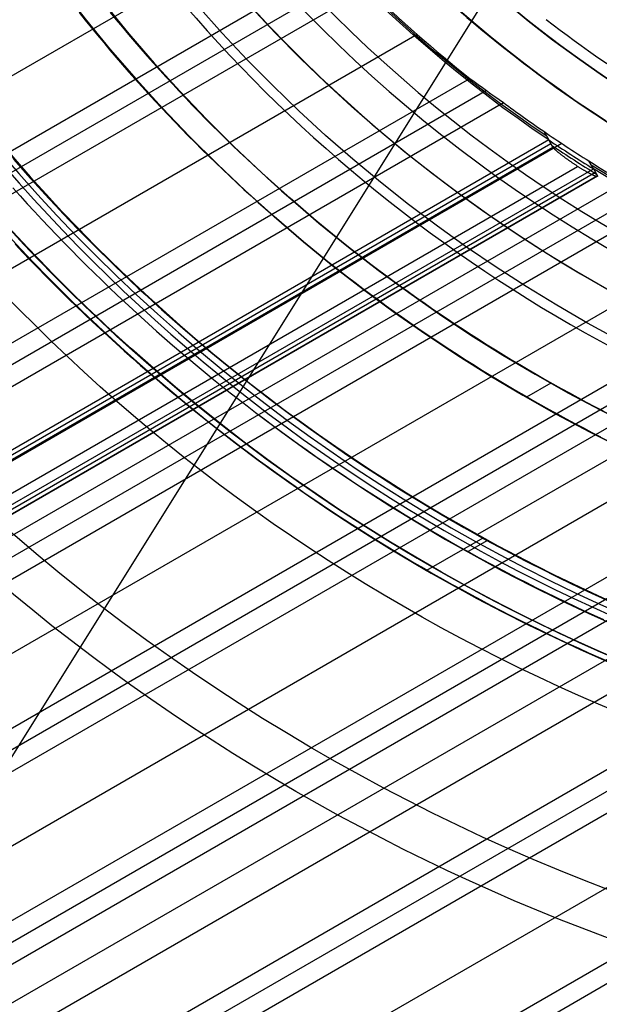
# Model space of a CAD drawing. Extents: x 16051 to 17254, y -2088 to -1046.
# Tile 6 of 62: x 16599 to 16622, y -1787 to -1746. Entities that reach past the tile are written whole.
import ezdxf

# ---------------------------------------------------------------- set-up
doc = ezdxf.new("R2010")
doc.units = 0
doc.layers.get('0').update_dxf_attribs({"linetype": 'CONTINUOUS'})
doc.layers.add('COLOR', color=7, linetype='CONTINUOUS')
doc.layers.add('LUZ', color=7, linetype='CONTINUOUS')

msp = doc.modelspace()

# ---------------------------------------------------------------- linework, layer by layer
for p, q in [((16609.94232419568, -1741.586650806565, 62.27136355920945), (16085.97054239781, -2044.10190007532, 62.27136355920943)), ((16087.30026130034, -2046.405040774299, 61.90103030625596), (16611.78409722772, -1743.594156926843, 61.90103030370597)), ((16612.36068656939, -1744.158027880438, 61.47808681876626), (16087.68857192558, -2047.077614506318, 61.47808681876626)), ((16088.07688254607, -2047.750188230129, 61.05514333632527), (16612.9496887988, -1744.71473226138, 61.05514333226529)), ((16614.99205759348, -1746.606424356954, 60.68481008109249), (16089.4066014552, -2050.05332894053, 60.68481008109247)), ((16090.73632035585, -2052.356469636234, 60.31447682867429), (16617.16434478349, -1748.423108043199, 60.31447682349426)), ((16617.84945078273, -1748.924326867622, 59.89153334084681), (16091.12463098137, -2053.029043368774, 59.89153334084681)), ((16091.51294160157, -2053.70161709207, 59.46858985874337), (16618.5487541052, -1749.417348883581, 59.46858985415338)), ((16620.41456166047, -1750.958360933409, 60.99771382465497), (16092.64668146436, -2055.665312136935, 60.99770913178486)), ((16620.20818916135, -1750.600959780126, 59.21031071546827), (16620.41456166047, -1750.958360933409, 60.99771382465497)), ((16620.58329377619, -1751.250593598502, 62.4592642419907), (16620.41456166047, -1750.958360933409, 60.99771382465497)), ((16620.95063898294, -1751.101474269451, 59.09825660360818), (16092.84266051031, -2056.004757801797, 59.09825660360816)), ((16095.15506860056, -2054.411906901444, 61.72848445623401), (16620.49893254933, -1751.104485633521, 61.72848445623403)), ((16097.66347104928, -2053.158494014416, 62.45926424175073), (16620.58329377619, -1751.250593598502, 62.4592642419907)), ((16093.62105152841, -2057.352970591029, 60.54780700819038), (16622.25517721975, -1752.145912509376, 60.54780768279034)), ((16101.49518236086, -2052.331111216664, 63.2086832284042), (16621.60526060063, -1752.045417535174, 63.2086832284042)), ((16622.25517721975, -1752.145912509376, 60.54780768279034), (16622.06881034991, -1751.823121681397, 58.93337463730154)), ((16622.25517721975, -1752.145912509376, 60.54780768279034), (16622.42389390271, -1752.438133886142, 62.00936209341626)), ((16622.33953624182, -1752.292024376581, 61.27858423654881), (16096.12944517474, -2056.099562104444, 61.27858423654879)), ((16622.42389390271, -1752.438133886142, 62.00936209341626), (16098.63784097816, -2054.84615253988, 62.00936209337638)), ((16098.6378409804, -2054.846152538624, 62.00936209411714), (16622.42389390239, -1752.438133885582, 62.00936209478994)), ((16094.17237941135, -2058.307898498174, 58.72792335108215), (16623.50649459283, -1752.696704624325, 58.72792334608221)), ((16624.31981191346, -1753.123900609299, 58.30497986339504), (16094.56069003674, -2058.980472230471, 58.30497986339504)), ((16094.94900065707, -2059.653045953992, 57.88203638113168), (16625.15064901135, -1753.540981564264, 57.88203637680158)), ((16627.99026126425, -1754.972384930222, 57.51170312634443), (16096.27871956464, -2061.956186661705, 57.51170312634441)), ((16637.92404247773, -1755.42033417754, 88.12500292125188), (16617.48349867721, -1767.221687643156, 88.12500292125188)), ((16097.60843846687, -2064.259327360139, 57.14136987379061), (16631.02975729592, -1756.288385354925, 57.14136987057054)), ((16632.00894562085, -1756.619815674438, 56.71842638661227), (16097.99674909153, -2064.931901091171, 56.71842638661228)), ((16098.38505971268, -2065.604474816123, 56.2954829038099), (16633.01231044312, -1756.937287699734, 56.2954829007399)), ((16636.44478827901, -1758.026399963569, 55.92514964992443), (16099.71477861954, -2067.907615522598, 55.92514964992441)), ((16101.04449752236, -2070.210756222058, 55.55481639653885), (16640.17761000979, -1758.942108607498, 55.5548163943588)), ((16641.40525781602, -1759.130090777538, 55.13187291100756), (16101.43280814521, -2070.883329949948, 55.13187291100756)), ((16101.82111876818, -2071.555903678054, 54.70892942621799), (16642.67353384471, -1759.294616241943, 54.70892942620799)), ((16102.51218156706, -2072.752859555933, 56.44244880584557), (16644.40584141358, -1759.890409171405, 56.44244880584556)), ((16620.50618353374, -1760.980720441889, 259.6250029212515), (16619.50356566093, -1761.55958214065, 259.6250029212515)), ((16105.25717782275, -2077.50733253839, 53.12237594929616), (16650.84414651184, -1762.512549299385, 53.12237594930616)), ((16652.17386541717, -1764.815690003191, 52.75204269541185), (16106.58689672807, -2079.810473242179, 52.75204269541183)), ((16107.91661563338, -2082.113613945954, 52.38170944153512), (16653.50358432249, -1767.118830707, 52.38170944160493)), ((16617.69490295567, -1767.362598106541, 89.37470231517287), (16615.38233776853, -1768.697758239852, 89.37470231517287)), ((16617.88350410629, -1767.466431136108, 46.50000292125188), (16617.0927481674, -1767.922974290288, 46.50000292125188)), ((16653.89189494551, -1767.791404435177, 51.95876595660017), (16108.30492625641, -2082.786187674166, 51.95876595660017)), ((16631.9509692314, -1768.556146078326, 54.33859617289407), (16103.15083767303, -2073.859044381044, 54.33859617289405)), ((16104.48055657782, -2076.162185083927, 53.96826291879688), (16633.1231674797, -1770.950231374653, 53.96826291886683)), ((16634.11698457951, -1771.273215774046, 53.54531943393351), (16104.86886720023, -2076.834758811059, 53.54531943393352))]:
    msp.add_line(p, q)
at = {"extrusion": (0.1124755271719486, -0.1948133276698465, 0.9743700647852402)}
msp.add_lwpolyline([(13532.64591988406, -9598.903855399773), (13532.13537028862, -9598.594887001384), (13531.62682447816, -9598.281222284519), (13531.12034287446, -9597.962880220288), (13530.61598570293, -9597.639880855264), (13530.11381297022, -9597.312245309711), (13529.61388444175, -9596.979995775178), (13529.11625961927, -9596.643155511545), (13528.62099771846, -9596.301748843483), (13528.12815764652, -9595.955801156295), (13527.63779797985, -9595.60533889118), (13527.14997694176, -9595.250389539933), (13526.66475238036, -9594.890981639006), (13526.1821817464, -9594.527144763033), (13525.70232207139, -9594.158909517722), (13525.22522994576, -9593.786307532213), (13524.7509614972, -9593.409371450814), (13524.27957236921, -9593.028134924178), (13523.81111769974, -9592.642632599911), (13523.34565210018, -9592.252900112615), (13522.88322963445, -9591.858974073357), (13522.4239037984, -9591.460892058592), (13521.9677274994, -9591.058692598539), (13521.51475303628, -9590.652415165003), (13521.06503207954, -9590.242100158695), (13520.6186156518, -9589.827788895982), (13520.17555410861, -9589.409523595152), (13519.73589711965, -9588.987347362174), (13519.29969365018, -9588.561304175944), (13518.86699194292, -9588.131438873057), (13518.43783950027, -9587.697797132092), (13518.01228306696, -9587.26042545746), (13517.59036861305, -9586.819371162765), (13517.17214131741, -9586.374682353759), (13516.75764555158, -9585.926407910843), (13516.3469248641, -9585.474597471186), (13515.94002196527, -9585.019301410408), (13515.53697871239, -9584.560570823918), (13515.13783609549, -9584.098457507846), (13514.74263422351, -9583.633013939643), (13514.351412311, -9583.164293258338), (13513.96420866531, -9582.69234924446), (13513.58106067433, -9582.217236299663), (13513.20200479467, -9581.739009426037), (13512.82707654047, -9581.257724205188), (13512.45631047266, -9580.773436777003), (13512.08974018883, -9580.286203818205), (13511.72739831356, -9579.796082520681), (13511.36931648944, -9579.303130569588), (13511.0155253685, -9578.807406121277), (13510.66605460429, -9578.308967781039), (13510.3209328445, -9577.807874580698), (13509.98018772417, -9577.304185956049), (13509.64384585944, -9576.797961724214), (13509.31193284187, -9576.289262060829), (13508.98447323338, -9575.778147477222), (13508.66149056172, -9575.264678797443), (13508.34300731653, -9574.748917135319), (13508.02904494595, -9574.230923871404), (13507.71962385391, -9573.71076062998), (13507.41476339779, -9573.188489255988), (13507.11448188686, -9572.664171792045), (13506.81879658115, -9572.13787045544), (13506.52772369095, -9571.60964761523), (13506.24127837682, -9571.079565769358), (13505.95947475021, -9570.547687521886), (13505.68232587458, -9570.014075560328), (13505.40984376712, -9569.47879263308), (13505.14203940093, -9568.941901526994), (13504.87892270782, -9568.40346504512), (13504.62050258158, -9567.863545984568), (13504.36678688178, -9567.32220711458), (13504.11778243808, -9566.77951115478), (13503.87349505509, -9566.235520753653), (13503.63392951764, -9565.690298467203), (13503.3990895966, -9565.143906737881), (13503.16897805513, -9564.596407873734), (13502.94359665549, -9564.047864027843), (13502.72294616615, -9563.498337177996), (13502.50702636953, -9562.94788910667), (13502.29583607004, -9562.396581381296), (13502.08937310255, -9561.844475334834), (13501.88763434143, -9561.291632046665), (13501.69061570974, -9560.738112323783), (13501.49831218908, -9560.183976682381), (13501.3107178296, -9559.629285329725), (13501.12782576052, -9559.074098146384), (13500.94962820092, -9558.518474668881), (13500.77611647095, -9557.96247407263), (13500.6072810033, -9557.406155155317), (13500.44311135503, -9556.84957632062), (13500.28359621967, -9556.292795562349), (13500.12872343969, -9555.735870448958), (13499.97848001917, -9555.178858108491), (13499.83285213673, -9554.621815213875), (13499.69182515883, -9554.064797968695), (13499.55538365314, -9553.50786209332), (13499.42351140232, -9552.95106281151), (13499.29619141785, -9552.394454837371), (13499.17340595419, -9551.838092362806), (13499.05513652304, -9551.282029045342), (13498.94136390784, -9550.726317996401), (13498.83206817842, -9550.171011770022), (13498.72722870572, -9549.616162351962), (13498.6268241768, -9549.06182114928), (13498.53083260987, -9548.508038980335), (13498.43923136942, -9547.954866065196), (13498.35199718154, -9547.402352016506), (13498.26910614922, -9546.850545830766), (13498.19053376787, -9546.299495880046), (13498.11625494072, -9545.749249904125), (13498.04624399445, -9545.199855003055), (13497.98047469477, -9544.651357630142), (13497.91892026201, -9544.103803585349), (13497.86155338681, -9543.557238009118), (13497.80834624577, -9543.011705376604), (13497.75927051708, -9542.467249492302), (13497.71429739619, -9541.923913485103), (13497.67339761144, -9541.381739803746), (13497.6365414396, -9540.840770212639), (13497.60369872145, -9540.301045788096), (13497.57483887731, -9539.762606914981), (13497.54993092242, -9539.225493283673), (13497.5289434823, -9538.689743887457), (13497.51184480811, -9538.155397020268), (13497.49860279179, -9537.622490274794), (13497.48918498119, -9537.09106054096), (13497.48355859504, -9536.56114400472), (13497.48169053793, -9536.032776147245)], dxfattribs=at)
at = {"extrusion": (0.1124755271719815, -0.194813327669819, 0.974370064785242)}
msp.add_lwpolyline([(13497.48169053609, -9537.311666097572), (13497.48344220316, -9537.823309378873), (13497.48871738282, -9538.336406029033), (13497.49754614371, -9538.850923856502), (13497.50995827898, -9539.366830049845), (13497.52598329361, -9539.88409117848), (13497.54565039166, -9540.402673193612), (13497.56898846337, -9540.922541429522), (13497.59602607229, -9541.443660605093), (13497.62679144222, -9541.965994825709), (13497.66131244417, -9542.489507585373), (13497.69961658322, -9543.01416176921), (13497.74173098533, -9543.539919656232), (13497.78768238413, -9544.066742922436), (13497.83749710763, -9544.594592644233), (13497.89120106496, -9545.123429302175), (13497.948819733, -9545.653212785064), (13498.01037814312, -9546.183902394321), (13498.07590086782, -9546.715456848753), (13498.14541200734, -9547.247834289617), (13498.21893517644, -9547.780992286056), (13498.29649349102, -9548.314887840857), (13498.37810955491, -9548.849477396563), (13498.46380544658, -9549.384716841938), (13498.55360270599, -9549.92056151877), (13498.64752232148, -9550.456966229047), (13498.74558471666, -9550.993885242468), (13498.84780973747, -9551.531272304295), (13498.95421663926, -9552.069080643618), (13499.06482407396, -9552.607262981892), (13499.17965007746, -9553.145771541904), (13499.29871205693, -9553.684558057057), (13499.42202677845, -9554.22357378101), (13499.54961035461, -9554.762769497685), (13499.68147823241, -9555.302095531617), (13499.81764518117, -9555.841501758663), (13499.95812528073, -9556.380937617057), (13500.10293190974, -9556.920352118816), (13500.25207773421, -9557.459693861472), (13500.40557469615, -9557.998911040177), (13500.56343400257, -9558.537951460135), (13500.72566611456, -9559.07676254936), (13500.89228073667, -9559.615291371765), (13501.06328680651, -9560.1534846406), (13501.23869248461, -9560.691288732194), (13501.41850514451, -9561.228649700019), (13501.60273136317, -9561.765513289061), (13501.79137691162, -9562.30182495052), (13501.98444674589, -9562.837529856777), (13502.18194499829, -9563.372572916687), (13502.38387496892, -9563.906898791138), (13502.59023911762, -9564.440451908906), (13502.80103905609, -9564.973176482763), (13503.01627554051, -9565.505016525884), (13503.23594846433, -9566.035915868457), (13503.46005685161, -9566.565818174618), (13503.68859885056, -9567.094666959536), (13503.92157172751, -9567.622405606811), (13504.15897186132, -9568.14897738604), (13504.40079473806, -9568.674325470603), (13504.64703494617, -9569.198392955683), (13504.89768617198, -9569.721122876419), (13505.15274119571, -9570.2424582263), (13505.41219188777, -9570.762341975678), (13505.67602920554, -9571.280717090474), (13505.94424319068, -9571.797526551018), (13506.21682296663, -9572.312713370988), (13506.49375673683, -9572.826220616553), (13506.77503178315, -9573.337991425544), (13507.06063446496, -9573.847969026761), (13507.35055021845, -9574.356096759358), (13507.64476355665, -9574.86231809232), (13507.94325806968, -9575.36657664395), (13508.2460164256, -9575.86881620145), (13508.55302037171, -9576.368980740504), (13508.86425073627, -9576.867014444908), (13509.17968743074, -9577.362861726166), (13509.49930945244, -9577.856467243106), (13509.8230948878, -9578.34777592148), (13510.1510209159, -9578.83673297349), (13510.48306381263, -9579.323283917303), (13510.81919895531, -9579.80737459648), (13511.15940082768, -9580.288951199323), (13511.50364302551, -9580.767960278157), (13511.85189826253, -9581.24434876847), (13512.20413837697, -9581.71806400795), (13512.56033433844, -9582.189053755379), (13512.92045625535, -9582.657266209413), (13513.2844733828, -9583.122650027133), (13513.65235413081, -9583.585154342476), (13514.02406607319, -9584.044728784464), (13514.39957595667, -9584.501323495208), (13514.77884971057, -9584.954889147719), (13515.1618524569, -9585.405376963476), (13515.54854852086, -9585.852738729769), (13515.93890144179, -9586.296926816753), (13516.33287398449, -9586.737894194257), (13516.73042815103, -9587.175594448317), (13517.13152519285, -9587.609981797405), (13517.53612562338, -9588.041011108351), (13517.9441892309, -9588.468637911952), (13518.35567509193, -9588.892818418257), (13518.77054158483, -9589.313509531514), (13519.18874640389, -9589.730668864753), (13519.61024657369, -9590.14425475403), (13520.0349984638, -9590.554226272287), (13520.46295780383, -9590.960543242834), (13520.8940796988, -9591.363166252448), (13521.32831864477, -9591.762056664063), (13521.76562854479, -9592.157176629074), (13522.20596272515, -9592.548489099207), (13522.64927395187, -9592.935957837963), (13523.09551444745, -9593.319547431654), (13523.54463590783, -9593.699223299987), (13523.99658951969, -9594.074951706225), (13524.45132597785, -9594.446699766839), (13524.9087955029, -9594.814435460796), (13525.3689478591, -9595.178127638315), (13525.83173237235, -9595.537746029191), (13526.29709794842, -9595.893261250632), (13526.76499309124, -9596.244644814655), (13527.23536592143, -9596.591869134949), (13527.70816419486, -9596.93490753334), (13528.1833353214, -9597.273734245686), (13528.66082638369, -9597.608324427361), (13529.14058415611, -9597.938654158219), (13529.62255512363, -9598.264700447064), (13530.10668550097, -9598.586441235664), (13530.59292125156, -9598.90385540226)], dxfattribs=at)
at = {"extrusion": (0.1124755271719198, -0.1948133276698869, 0.9743700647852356)}
msp.add_lwpolyline([(13495.1816905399, -9536.032776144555), (13495.18343801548, -9536.552024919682), (13495.18870023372, -9537.072724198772), (13495.19750669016, -9537.59484242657), (13495.20988661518, -9538.118347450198), (13495.22586896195, -9538.643206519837), (13495.24548239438, -9539.169386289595), (13495.26875527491, -9539.696852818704), (13495.29571565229, -9540.225571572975), (13495.32639124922, -9540.755507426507), (13495.36080945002, -9541.286624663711), (13495.39899728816, -9541.818886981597), (13495.44098143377, -9542.352257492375), (13495.48678818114, -9542.886698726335), (13495.53644343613, -9543.42217263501), (13495.58997270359, -9543.958640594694), (13495.64740107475, -9544.496063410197), (13495.70875321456, -9545.03440131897), (13495.77405334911, -9545.573613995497), (13495.84332525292, -9546.113660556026), (13495.91659223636, -9546.654499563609), (13495.99387713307, -9547.196089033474), (13496.0752022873, -9547.738386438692), (13496.16058954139, -9548.281348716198), (13496.25006022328, -9548.82493227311), (13496.34363513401, -9549.369092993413), (13496.44133453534, -9549.913786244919), (13496.54317813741, -9550.458966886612), (13496.64918508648, -9551.004589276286), (13496.75937395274, -9551.550607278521), (13496.87376271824, -9552.096974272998), (13496.99236876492, -9552.643643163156), (13497.11520886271, -9553.190566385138), (13497.24229915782, -9553.737695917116), (13497.37365516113, -9554.284983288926), (13497.50929173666, -9554.832379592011), (13497.64922309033, -9555.379835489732), (13497.79346275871, -9555.927301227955), (13497.94202359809, -9556.474726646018), (13498.09491777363, -9557.022061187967), (13498.25215674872, -9557.569253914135), (13498.4137512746, -9558.116253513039), (13498.57971138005, -9558.66300831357), (13498.75004636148, -9559.20946629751), (13498.92476477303, -9559.75557511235), (13499.10387441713, -9560.301282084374), (13499.28738233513, -9560.846534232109), (13499.47529479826, -9561.391278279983), (13499.66761729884, -9561.935460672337), (13499.86435454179, -9562.47902758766), (13500.06551043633, -9563.021924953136), (13500.27108808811, -9563.56409845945), (13500.48108979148, -9564.10549357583), (13500.6955170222, -9564.646055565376), (13500.9143704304, -9565.18572950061), (13501.13764983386, -9565.724460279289), (13501.36535421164, -9566.262192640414), (13501.59748169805, -9566.7988711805), (13501.83402957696, -9567.334440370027), (13502.07499427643, -9567.868844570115), (13502.32037136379, -9568.402028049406), (13502.57015554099, -9568.933935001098), (13502.82434064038, -9569.464509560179), (13503.08291962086, -9569.993695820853), (13503.34588456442, -9570.521437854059), (13503.61322667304, -9571.047679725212), (13503.88493626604, -9571.572365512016), (13504.16100277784, -9572.095439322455), (13504.44141475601, -9572.61684531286), (13504.72615985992, -9573.136527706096), (13505.01522485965, -9573.654430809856), (13505.3085956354, -9574.170499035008), (13505.60625717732, -9574.684676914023), (13505.90819358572, -9575.196909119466), (13506.2143880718, -9575.707140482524), (13506.5248229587, -9576.21531601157), (13506.83947968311, -9576.721380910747), (13507.15833879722, -9577.22528059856), (13507.48137997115, -9577.726960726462), (13507.80858199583, -9578.226367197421), (13508.13992278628, -9578.723446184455), (13508.47537938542, -9579.218144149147), (13508.81492796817, -9579.71040786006), (13509.15854384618, -9580.20018441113), (13509.50620147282, -9580.687421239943), (13509.85787444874, -9581.172066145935), (13510.21353552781, -9581.65406730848), (13510.5731566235, -9582.133373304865), (13510.93670881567, -9582.609933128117), (13511.30416235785, -9583.083696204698), (13511.6754866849, -9583.554612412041), (13512.05065042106, -9584.022632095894), (13512.42962138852, -9584.48770608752), (13512.81236661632, -9584.949785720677), (13513.19885234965, -9585.408822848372), (13513.58904405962, -9585.86476985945), (13513.98290645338, -9586.317579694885), (13514.38040348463, -9586.767205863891), (13514.78149836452, -9587.213602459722), (13515.18615357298, -9587.656724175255), (13515.5943308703, -9588.09652631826), (13516.0059913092, -9588.5329648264), (13516.42109524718, -9588.965996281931), (13516.83960235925, -9589.3955779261), (13517.26147165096, -9589.821667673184), (13517.68666147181, -9590.244224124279), (13518.11512952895, -9590.66320658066), (13518.54683290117, -9591.07857505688), (13518.98172805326, -9591.490290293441), (13519.41977085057, -9591.898313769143), (13519.86091657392, -9592.302607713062), (13520.30511993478, -9592.70313511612), (13520.75233509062, -9593.099859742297), (13521.20251566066, -9593.492746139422), (13521.65561474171, -9593.881759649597), (13522.1115849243, -9594.26686641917), (13522.57037830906, -9594.648033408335), (13523.03194652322, -9595.025228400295), (13523.49624073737, -9595.39842000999), (13523.96321168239, -9595.767577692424), (13524.43280966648, -9596.13267175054), (13524.90498459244, -9596.493673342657), (13525.37968597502, -9596.85055448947), (13525.85686295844, -9597.203288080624), (13526.33646433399, -9597.551847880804), (13526.81843855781, -9597.896208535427), (13527.30273376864, -9598.236345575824), (13527.78929780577, -9598.57223542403), (13528.27807822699, -9598.903855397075)], dxfattribs=at)
at = {"extrusion": (0.1124755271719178, -0.194813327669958, 0.9743700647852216)}
msp.add_lwpolyline([(13526.43811428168, -9598.90385539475), (13525.97218354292, -9598.56653184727), (13525.50852413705, -9598.225272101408), (13525.0471829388, -9597.880099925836), (13524.58820651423, -9597.531039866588), (13524.13164110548, -9597.178117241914), (13523.67753261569, -9596.821358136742), (13523.22592659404, -9596.460789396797), (13522.77686822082, -9596.096438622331), (13522.33040229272, -9595.72833416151), (13521.8865732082, -9595.356505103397), (13521.44542495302, -9594.980981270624), (13521.00700108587, -9594.601793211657), (13520.57134472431, -9594.218972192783), (13520.13849853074, -9593.83255018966), (13519.70850469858, -9593.44255987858), (13519.2814049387, -9593.049034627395), (13518.85724046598, -9592.652008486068), (13518.43605198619, -9592.25151617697), (13518.01787968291, -9591.847593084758), (13517.60276320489, -9591.440275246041), (13517.19074165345, -9591.029599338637), (13516.78185357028, -9590.61560267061), (13516.3761369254, -9590.198323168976), (13515.97362910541, -9589.777799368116), (13515.574366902, -9589.3540703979), (13515.17838650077, -9588.92717597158), (13514.78572347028, -9588.49715637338), (13514.39641275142, -9588.06405244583), (13514.01048864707, -9587.627905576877), (13513.62798481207, -9587.18875768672), (13513.2489342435, -9586.746651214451), (13512.87336927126, -9586.301629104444), (13512.50132154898, -9585.853734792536), (13512.13282204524, -9585.40301219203), (13511.76790103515, -9584.949505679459), (13511.40658809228, -9584.4932600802), (13511.04891208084, -9584.0343206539), (13510.6949011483, -9583.57273307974), (13510.34458271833, -9583.10854344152), (13509.99798348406, -9582.641798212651), (13509.65512940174, -9582.172544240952), (13509.31604568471, -9581.700828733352), (13508.98075679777, -9581.22669924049), (13508.64928645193, -9580.750203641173), (13508.32165759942, -9580.271390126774), (13507.9978924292, -9579.790307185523), (13507.67801236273, -9579.30700358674), (13507.36203805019, -9578.82152836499), (13507.049989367, -9578.33393080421), (13506.74188541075, -9577.844260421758), (13506.43774449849, -9577.352566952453), (13506.13758416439, -9576.858900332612), (13505.84142115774, -9576.363310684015), (13505.54927144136, -9575.865848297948), (13505.26115019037, -9575.36656361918), (13504.97707179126, -9574.865507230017), (13504.69704984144, -9574.36272983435), (13504.42109714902, -9573.85828224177), (13504.14922573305, -9573.352215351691), (13503.88144682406, -9572.844580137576), (13503.61777086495, -9572.33542763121), (13503.35820751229, -9571.824808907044), (13503.10276563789, -9571.312775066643), (13502.85145333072, -9570.799377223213), (13502.60427789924, -9570.28466648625), (13502.36124587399, -9569.76869394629), (13502.12236301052, -9569.251510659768), (13501.88763429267, -9568.733167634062), (13501.65706393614, -9568.213715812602), (13501.43065539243, -9567.693206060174), (13501.20841135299, -9567.171689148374), (13500.99033375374, -9566.649215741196), (13500.77642377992, -9566.125836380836), (13500.56668187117, -9565.601601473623), (13500.36110772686, -9565.076561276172), (13500.15970031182, -9564.550765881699), (13499.96245786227, -9564.024265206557), (13499.76937789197, -9563.497108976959), (13499.58045719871, -9562.969346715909), (13499.39569187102, -9562.441027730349), (13499.21507729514, -9561.912201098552), (13499.03860816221, -9561.3829156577), (13498.86627847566, -9560.853219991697), (13498.69808155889, -9560.32316241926), (13498.53401006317, -9559.792790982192), (13498.37405597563, -9559.262153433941), (13498.21821062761, -9558.731297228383), (13498.06646470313, -9558.20026950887), (13497.91880824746, -9557.66911709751), (13497.77523067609, -9557.137886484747), (13497.63572078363, -9556.606623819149), (13497.50026675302, -9556.07537489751), (13497.36885616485, -9555.54418515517), (13497.24147600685, -9555.01309965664), (13497.1181126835, -9554.482163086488), (13496.99875202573, -9553.95141974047), (13496.88337930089, -9553.420913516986), (13496.77197922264, -9552.89068790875), (13496.6645359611, -9552.360785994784), (13496.56103315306, -9551.831250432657), (13496.46145391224, -9551.30212345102), (13496.3657808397, -9550.773446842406), (13496.2739960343, -9550.245261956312), (13496.18608110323, -9549.717609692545), (13496.10201717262, -9549.190530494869), (13496.02178489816, -9548.664064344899), (13495.94536447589, -9548.1382507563), (13495.87273565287, -9547.613128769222), (13495.80387773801, -9547.08873694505), (13495.73876961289, -9546.565113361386), (13495.6773897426, -9546.042295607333), (13495.6197161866, -9545.520320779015), (13495.56572660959, -9544.9992254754), (13495.51539829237, -9544.479045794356), (13495.46870814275, -9543.959817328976), (13495.42563270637, -9543.441575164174), (13495.38614817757, -9542.92435387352), (13495.35023041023, -9542.40818751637), (13495.31785492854, -9541.893109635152), (13495.28899693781, -9541.37915325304), (13495.26363133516, -9540.866350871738), (13495.24173272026, -9540.354734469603), (13495.2232754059, -9539.844335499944), (13495.20823342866, -9539.3351848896), (13495.19658055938, -9538.82731303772), (13495.18829031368, -9538.320749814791), (13495.18333596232, -9537.81552456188), (13495.18169054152, -9537.311666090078)], dxfattribs=at)
for points in [[(16601.0638404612, -1745.710759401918), (16601.31284607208, -1746.022323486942), (16601.56382147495, -1746.332270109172), (16601.81675387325, -1746.64059159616), (16602.07163047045, -1746.947280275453), (16602.32843847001, -1747.252328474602), (16602.58716507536, -1747.555728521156), (16602.84779748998, -1747.857472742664), (16603.1103229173, -1748.157553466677), (16603.3747285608, -1748.455963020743), (16603.64100162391, -1748.752693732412), (16603.90912931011, -1749.047737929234), (16604.17909882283, -1749.341087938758), (16604.45089736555, -1749.632736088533), (16604.7245121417, -1749.922674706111), (16604.99993035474, -1750.210896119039), (16605.27713920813, -1750.497392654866), (16605.55612590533, -1750.782156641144), (16605.83687764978, -1751.065180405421), (16606.11938164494, -1751.346456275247), (16606.40362509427, -1751.625976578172), (16606.68959520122, -1751.903733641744), (16606.97727916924, -1752.179719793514), (16607.26666420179, -1752.453927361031), (16607.55773750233, -1752.726348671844), (16607.8504862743, -1752.996976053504), (16608.14489772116, -1753.265801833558), (16608.44095904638, -1753.532818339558), (16608.73865745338, -1753.798017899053), (16609.03798014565, -1754.061392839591), (16609.33891432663, -1754.322935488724), (16609.64144719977, -1754.582638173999), (16609.94556596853, -1754.840493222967), (16610.25125783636, -1755.096492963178), (16610.55851000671, -1755.35062972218), (16610.86730968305, -1755.602895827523), (16611.17764406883, -1755.853283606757), (16611.48950036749, -1756.101785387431), (16611.80286578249, -1756.348393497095), (16612.1177275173, -1756.593100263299), (16612.43407277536, -1756.835898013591), (16612.75188876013, -1757.076779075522), (16613.07116267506, -1757.315735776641), (16613.3918817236, -1757.552760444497), (16613.71403310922, -1757.78784540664), (16614.03760403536, -1758.02098299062), (16614.36258170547, -1758.252165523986), (16614.68895332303, -1758.481385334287), (16615.01670609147, -1758.708634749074), (16615.34582721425, -1758.933906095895), (16615.67630389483, -1759.1571917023), (16616.00812333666, -1759.378483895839), (16616.3412727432, -1759.597775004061), (16616.6757393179, -1759.815057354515), (16617.0115102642, -1760.030323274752), (16617.34857278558, -1760.243565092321), (16617.68691408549, -1760.454775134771), (16618.02652136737, -1760.663945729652), (16618.36738183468, -1760.871069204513), (16618.70948269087, -1761.076137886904), (16619.05281113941, -1761.279144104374), (16619.39735438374, -1761.480080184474), (16619.74309962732, -1761.678938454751), (16620.0900340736, -1761.875711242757), (16620.43814492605, -1762.07039087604), (16620.7874193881, -1762.262969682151), (16621.13784466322, -1762.453439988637), (16621.48940795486, -1762.64179412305), (16621.84209646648, -1762.828024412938), (16622.19589740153, -1763.012123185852), (16622.55079796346, -1763.19408276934)], [(16602.33981753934, -1745.700511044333), (16602.58885866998, -1746.004089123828), (16602.83981408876, -1746.306059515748), (16603.09267119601, -1746.606414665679), (16603.34741739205, -1746.905147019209), (16603.60404007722, -1747.202249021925), (16603.86252665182, -1747.497713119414), (16604.12286451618, -1747.791531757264), (16604.38504107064, -1748.083697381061), (16604.64904371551, -1748.374202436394), (16604.91485985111, -1748.663039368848), (16605.18247687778, -1748.950200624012), (16605.45188219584, -1749.235678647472), (16605.7230632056, -1749.519465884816), (16605.9960073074, -1749.801554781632), (16606.27070190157, -1750.081937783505), (16606.54713438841, -1750.360607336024), (16606.82529216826, -1750.637555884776), (16607.10516264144, -1750.912775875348), (16607.38673320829, -1751.186259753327), (16607.66999126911, -1751.457999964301), (16607.95492422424, -1751.727988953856), (16608.241519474, -1751.99621916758), (16608.52976441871, -1752.262683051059), (16608.8196464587, -1752.527373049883), (16609.11115299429, -1752.790281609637), (16609.40427142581, -1753.051401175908), (16609.69898915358, -1753.310724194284), (16609.99529357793, -1753.568243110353), (16610.29317209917, -1753.823950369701), (16610.59261211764, -1754.077838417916), (16610.89360103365, -1754.329899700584), (16611.19612624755, -1754.580126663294), (16611.50017515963, -1754.828511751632), (16611.80573517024, -1755.075047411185), (16612.11279367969, -1755.319726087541), (16612.42133808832, -1755.562540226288), (16612.73135579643, -1755.803482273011), (16613.04283420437, -1756.042544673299), (16613.35576071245, -1756.279719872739), (16613.67012272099, -1756.515000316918), (16613.98590763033, -1756.748378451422), (16614.30310284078, -1756.97984672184), (16614.62169575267, -1757.209397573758), (16614.94167376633, -1757.437023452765), (16615.26302428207, -1757.662716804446), (16615.58573470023, -1757.88647007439), (16615.90979242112, -1758.108275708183), (16616.23518484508, -1758.328126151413), (16616.56189937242, -1758.546013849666), (16616.88992340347, -1758.761931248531), (16617.21924433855, -1758.975870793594), (16617.549849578, -1759.187824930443), (16617.88172652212, -1759.397786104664), (16618.21486257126, -1759.605746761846), (16618.54924512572, -1759.811699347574), (16618.88486158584, -1760.015636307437), (16619.22169935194, -1760.217550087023), (16619.55974582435, -1760.417433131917), (16619.89898840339, -1760.615277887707), (16620.23941448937, -1760.81107679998), (16620.58101148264, -1761.004822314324), (16620.9237667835, -1761.196506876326), (16621.2676677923, -1761.386122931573), (16621.61270190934, -1761.573662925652), (16621.95885653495, -1761.759119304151), (16622.30611906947, -1761.942484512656), (16622.65447691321, -1762.123750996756)], [(16617.0370093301, -1745.906793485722), (16617.32371907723, -1746.149247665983), (16617.61213361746, -1746.389684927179), (16617.90223660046, -1746.628097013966), (16618.1940116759, -1746.864475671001), (16618.48744249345, -1747.098812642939), (16618.78251270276, -1747.331099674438), (16619.07920595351, -1747.561328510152), (16619.37750589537, -1747.789490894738), (16619.67739617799, -1748.015578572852), (16619.97886045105, -1748.239583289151), (16620.28188236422, -1748.461496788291), (16620.58644556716, -1748.681310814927), (16620.89253370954, -1748.899017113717), (16621.20013044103, -1749.114607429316), (16621.50921941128, -1749.328073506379), (16621.81978426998, -1749.539407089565), (16622.13180866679, -1749.748599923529), (16622.44527625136, -1749.955643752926), (16622.76017067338, -1750.160530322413)], [(16620.30267003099, -1745.98971244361), (16620.58988519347, -1746.20939634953), (16620.87863159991, -1746.427082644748), (16621.16889350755, -1746.642763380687), (16621.46065517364, -1746.85643060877), (16621.7539008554, -1747.068076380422), (16622.0486148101, -1747.277692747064), (16622.34478129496, -1747.485271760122), (16622.64238456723, -1747.690805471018), (16622.94140888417, -1747.894285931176)], [(16598.35612839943, -1751.749144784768), (16598.64264241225, -1752.076645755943), (16598.93120844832, -1752.402322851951), (16599.22181254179, -1752.726167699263), (16599.51444072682, -1753.048171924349), (16599.80907903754, -1753.368327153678), (16600.10571350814, -1753.68662501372), (16600.40433017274, -1754.003057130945), (16600.70491506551, -1754.317615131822), (16601.00745422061, -1754.630290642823), (16601.31193367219, -1754.941075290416), (16601.6183394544, -1755.249960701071), (16601.92665760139, -1755.556938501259), (16602.23687414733, -1755.862000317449), (16602.54897512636, -1756.165137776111), (16602.86294657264, -1756.466342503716), (16603.17877452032, -1756.765606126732), (16603.49644500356, -1757.06292027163), (16603.81594405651, -1757.358276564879), (16604.13725771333, -1757.651666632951), (16604.46037200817, -1757.943082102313), (16604.78527297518, -1758.232514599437), (16605.11194664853, -1758.519955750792), (16605.44037906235, -1758.805397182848), (16605.77055625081, -1759.088830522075), (16606.10246424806, -1759.370247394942), (16606.43608908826, -1759.64963942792), (16606.77141680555, -1759.926998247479), (16607.1084334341, -1760.202315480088), (16607.44712500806, -1760.475582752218), (16607.78747756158, -1760.746791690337), (16608.12947712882, -1761.015933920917), (16608.47310974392, -1761.283001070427), (16608.81836144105, -1761.547984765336)], [(16598.33045496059, -1752.935861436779), (16598.62434855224, -1753.263372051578), (16598.92028914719, -1753.589021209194), (16599.2182626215, -1753.912800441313), (16599.51825485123, -1754.234701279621), (16599.82025171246, -1754.554715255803), (16600.12423908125, -1754.872833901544), (16600.43020283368, -1755.189048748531), (16600.73812884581, -1755.503351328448), (16601.0480029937, -1755.815733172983), (16601.35981115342, -1756.126185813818), (16601.67353920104, -1756.434700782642), (16601.98917301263, -1756.741269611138), (16602.30669846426, -1757.045883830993), (16602.62610143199, -1757.348534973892), (16602.9473677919, -1757.64921457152), (16603.27048342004, -1757.947914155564), (16603.59543419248, -1758.244625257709), (16603.92220598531, -1758.53933940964), (16604.25078467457, -1758.832048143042), (16604.58115613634, -1759.122742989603), (16604.91330624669, -1759.411415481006), (16605.24722088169, -1759.698057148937), (16605.5828859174, -1759.982659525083), (16605.92028722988, -1760.265214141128), (16606.25941069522, -1760.545712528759), (16606.60024218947, -1760.824146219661), (16606.94276758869, -1761.100506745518), (16607.28697276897, -1761.374785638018), (16607.63284360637, -1761.646974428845), (16607.98036597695, -1761.917064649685), (16608.32952575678, -1762.185047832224)], [(16598.42088558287, -1755.258504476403), (16598.72919663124, -1755.58520934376), (16599.03953980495, -1755.909979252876), (16599.35190068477, -1756.232805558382), (16599.66626485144, -1756.553679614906), (16599.98261788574, -1756.872592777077), (16600.30094536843, -1757.189536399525), (16600.62123288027, -1757.504501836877), (16600.94346600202, -1757.817480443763), (16601.26763031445, -1758.128463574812), (16601.59371139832, -1758.437442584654), (16601.92169483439, -1758.744408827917), (16602.25156620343, -1759.04935365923), (16602.58331108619, -1759.352268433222), (16602.91691506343, -1759.653144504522), (16603.25236371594, -1759.951973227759), (16603.58964262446, -1760.248745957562), (16603.92873736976, -1760.543454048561), (16604.2696335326, -1760.836088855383), (16604.61231669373, -1761.126641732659), (16604.95677243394, -1761.415104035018), (16605.30298633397, -1761.701467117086), (16605.65094397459, -1761.985722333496), (16606.00063093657, -1762.267861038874), (16606.35203280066, -1762.547874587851), (16606.70513514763, -1762.825754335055), (16607.05992355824, -1763.101491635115), (16607.41638361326, -1763.37507784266), (16607.77450089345, -1763.64650431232), (16608.13426097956, -1763.915762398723), (16608.49564945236, -1764.182843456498), (16608.85865189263, -1764.447738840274), (16609.22325388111, -1764.71043990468), (16609.58944099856, -1764.970938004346), (16609.95719882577, -1765.2292244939), (16610.32651294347, -1765.485290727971), (16610.69736893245, -1765.739128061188), (16611.06975237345, -1765.99072784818), (16611.44364884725, -1766.240081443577), (16611.8190439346, -1766.487180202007), (16612.19592321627, -1766.732015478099), (16612.57427227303, -1766.974578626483), (16612.95407668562, -1767.214861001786), (16613.33532203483, -1767.452853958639), (16613.7179939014, -1767.688548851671), (16614.1020778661, -1767.921937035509), (16614.4875595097, -1768.153009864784), (16614.87442441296, -1768.381758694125), (16615.26265815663, -1768.608174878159), (16615.65224632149, -1768.832249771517), (16616.0431744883, -1769.053974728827), (16616.4354282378, -1769.273341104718), (16616.82899315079, -1769.49034025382), (16617.223854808, -1769.704963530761), (16617.61999879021, -1769.917202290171), (16618.01741067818, -1770.127047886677), (16618.41607605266, -1770.33449167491), (16618.81598049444, -1770.539525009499), (16619.21710958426, -1770.742139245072), (16619.61944890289, -1770.942325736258), (16620.02298403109, -1771.140075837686), (16620.42770054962, -1771.335380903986), (16620.83358403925, -1771.528232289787), (16621.24062008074, -1771.718621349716), (16621.64879425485, -1771.906539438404), (16622.05809214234, -1772.091977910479), (16622.46849932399, -1772.274928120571), (16622.88000138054, -1772.455381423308)], [(16608.32952575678, -1762.185047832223), (16608.68030882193, -1762.450915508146), (16609.03270104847, -1762.714659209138), (16609.38668831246, -1762.976270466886), (16609.74225648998, -1763.235740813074), (16610.09939145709, -1763.493061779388), (16610.45807908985, -1763.748224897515), (16610.81830526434, -1764.001221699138), (16611.18005585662, -1764.252043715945), (16611.54331674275, -1764.50068247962), (16611.90807379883, -1764.74712952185), (16612.27431290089, -1764.991376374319), (16612.64201992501, -1765.233414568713), (16613.01118074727, -1765.473235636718), (16613.38178124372, -1765.710831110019), (16613.75380729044, -1765.946192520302), (16614.12724476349, -1766.179311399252), (16614.50207953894, -1766.410179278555), (16614.87829749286, -1766.638787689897), (16615.25588450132, -1766.865128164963), (16615.63482644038, -1767.089192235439), (16616.01510918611, -1767.310971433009), (16616.39671861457, -1767.530457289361), (16616.77964060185, -1767.747641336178), (16617.163861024, -1767.962515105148), (16617.54936575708, -1768.175070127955), (16617.93614067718, -1768.385297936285), (16618.32417166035, -1768.593190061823), (16618.71344458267, -1768.798738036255), (16619.1039453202, -1769.001933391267), (16619.495659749, -1769.202767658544), (16619.88857374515, -1769.401232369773), (16620.28267318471, -1769.597319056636), (16620.67794394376, -1769.791019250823), (16621.07437189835, -1769.982324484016), (16621.47194292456, -1770.171226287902), (16621.87064289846, -1770.357716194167), (16622.2704576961, -1770.541785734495), (16622.67137319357, -1770.723426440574)]]:
    msp.add_lwpolyline(points)
msp.add_polyline3d([(16622.42389390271, -1752.438133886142, 62.00936209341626), (16622.42626309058, -1752.442544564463, 62.03233581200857), (16622.42809840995, -1752.446643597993, 62.05557528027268), (16622.42939817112, -1752.450426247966, 62.07905311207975), (16622.43016068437, -1752.453887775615, 62.10274192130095), (16622.43038426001, -1752.457023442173, 62.12661432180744), (16622.43006720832, -1752.459828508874, 62.15064292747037), (16622.4292078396, -1752.462298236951, 62.17480035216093), (16622.42780446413, -1752.464427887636, 62.19905920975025), (16622.42585539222, -1752.466212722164, 62.22339211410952), (16622.42335893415, -1752.467648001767, 62.24777167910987), (16622.42031340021, -1752.46872898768, 62.2721705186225), (16622.41671710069, -1752.469450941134, 62.29656124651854), (16622.4125683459, -1752.469809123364, 62.32091647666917), (16622.40786544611, -1752.469798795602, 62.34520882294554), (16622.40260671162, -1752.469415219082, 62.36941089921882), (16622.39679045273, -1752.468653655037, 62.39349531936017), (16622.39042022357, -1752.467512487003, 62.41743615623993), (16622.38351383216, -1752.465999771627, 62.44121146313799), (16622.37609096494, -1752.464125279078, 62.46479984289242), (16622.36817130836, -1752.461898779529, 62.48817989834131), (16622.35977454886, -1752.45933004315, 62.51133023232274), (16622.35092037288, -1752.456428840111, 62.5342294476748), (16622.34162846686, -1752.453204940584, 62.55685614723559), (16622.33191851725, -1752.44966811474, 62.57918893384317), (16622.32181021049, -1752.445828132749, 62.60120641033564), (16622.31132323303, -1752.441694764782, 62.62288717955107), (16622.3004772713, -1752.437277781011, 62.64420984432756), (16622.28929201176, -1752.432586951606, 62.66515300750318), (16622.27778714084, -1752.427632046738, 62.68569527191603), (16622.26598234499, -1752.422422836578, 62.70581524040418), (16622.25389731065, -1752.416969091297, 62.72549151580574), (16622.24155172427, -1752.411280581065, 62.74470270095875), (16622.22712442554, -1752.404495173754, 62.76611360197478), (16622.21215712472, -1752.397315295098, 62.78727023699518), (16622.19666744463, -1752.389749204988, 62.80815086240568), (16622.1806730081, -1752.381805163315, 62.82873373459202), (16622.16419143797, -1752.373491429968, 62.84899710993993), (16622.14724035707, -1752.364816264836, 62.86891924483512), (16622.12983738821, -1752.355787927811, 62.88847839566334), (16622.11200015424, -1752.346414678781, 62.90765281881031), (16622.09374627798, -1752.336704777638, 62.92642077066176), (16622.07509338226, -1752.326666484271, 62.94476050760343), (16622.05605908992, -1752.31630805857, 62.96265028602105), (16622.03666102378, -1752.305637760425, 62.98006836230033), (16622.01691680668, -1752.294663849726, 62.99699299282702), (16621.99684406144, -1752.283394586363, 63.01340243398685), (16621.97646041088, -1752.271838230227, 63.02927494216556), (16621.95578347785, -1752.260003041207, 63.04458877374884), (16621.93483261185, -1752.247898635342, 63.05932565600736), (16621.91363275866, -1752.235540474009, 63.07347971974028), (16621.89220993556, -1752.222945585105, 63.08704782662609), (16621.87059015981, -1752.210130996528, 63.10002683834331), (16621.84879944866, -1752.197113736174, 63.11241361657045), (16621.8268638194, -1752.183910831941, 63.12420502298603), (16621.80480928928, -1752.170539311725, 63.13539791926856), (16621.78266187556, -1752.157016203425, 63.14598916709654), (16621.76044759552, -1752.143358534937, 63.1559756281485), (16621.73819246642, -1752.129583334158, 63.16535416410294), (16621.71592250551, -1752.115707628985, 63.17412163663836), (16621.69366373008, -1752.101748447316, 63.18227490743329), (16621.67144215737, -1752.087722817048, 63.18981083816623), (16621.64928380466, -1752.073647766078, 63.1967262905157), (16621.62721468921, -1752.059540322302, 63.20301812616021), (16621.60526082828, -1752.045417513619, 63.20868320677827), (16621.58341933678, -1752.031278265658, 63.21372853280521), (16621.56134397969, -1752.016899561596, 63.21824033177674), (16621.53905994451, -1752.002297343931, 63.22220860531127), (16621.51659241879, -1751.987487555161, 63.22562335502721), (16621.49396659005, -1751.972486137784, 63.22847458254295), (16621.47120764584, -1751.957309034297, 63.2307522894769), (16621.44834077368, -1751.941972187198, 63.23244647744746), (16621.4253911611, -1751.926491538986, 63.23354714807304), (16621.40238399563, -1751.910883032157, 63.23404430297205), (16621.37934446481, -1751.89516260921, 63.23392794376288), (16621.35629775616, -1751.879346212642, 63.23318807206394), (16621.33326905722, -1751.863449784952, 63.23181468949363), (16621.31028355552, -1751.847489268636, 63.22979779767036), (16621.28736643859, -1751.831480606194, 63.22712739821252), (16621.26454289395, -1751.815439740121, 63.22379349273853), (16621.24183810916, -1751.799382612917, 63.21978608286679), (16621.21927646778, -1751.783325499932, 63.21509811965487), (16621.19687925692, -1751.767284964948, 63.20973758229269), (16621.17466701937, -1751.751277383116, 63.20371701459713), (16621.15266029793, -1751.735319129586, 63.19704896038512), (16621.13087963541, -1751.719426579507, 63.18974596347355), (16621.10934557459, -1751.703616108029, 63.18182056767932), (16621.08807865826, -1751.687904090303, 63.17328531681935), (16621.06709942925, -1751.672306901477, 63.16415275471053), (16621.04642843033, -1751.656840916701, 63.15443542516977), (16621.0260862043, -1751.641522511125, 63.14414587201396), (16621.00609329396, -1751.626368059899, 63.13329663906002), (16620.98647024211, -1751.611393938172, 63.12190027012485), (16620.96723759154, -1751.596616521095, 63.10996930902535), (16620.94841588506, -1751.582052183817, 63.09751629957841), (16620.93002566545, -1751.567717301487, 63.08455378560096), (16620.91208747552, -1751.553628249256, 63.07109431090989), (16620.89644917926, -1751.541253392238, 63.0586501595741), (16620.88096185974, -1751.528909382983, 63.04563875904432), (16620.86564749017, -1751.516613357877, 63.03207168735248), (16620.85052804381, -1751.504382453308, 63.01796052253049), (16620.83562549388, -1751.492233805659, 63.00331684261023), (16620.82096181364, -1751.480184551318, 62.98815222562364), (16620.80655897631, -1751.468251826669, 62.97247824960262), (16620.79243895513, -1751.456452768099, 62.95630649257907), (16620.77862372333, -1751.444804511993, 62.93964853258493), (16620.76513525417, -1751.433324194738, 62.92251594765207), (16620.75199552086, -1751.422028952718, 62.90492031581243), (16620.73922649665, -1751.41093592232, 62.88687321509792), (16620.72685015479, -1751.40006223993, 62.86838622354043), (16620.71488846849, -1751.389425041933, 62.84947091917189), (16620.70336341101, -1751.379041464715, 62.83013888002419), (16620.69229695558, -1751.368928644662, 62.81040168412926), (16620.68170864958, -1751.359102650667, 62.79027275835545), (16620.67160593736, -1751.349572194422, 62.76977577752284), (16620.6619926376, -1751.340343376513, 62.74893769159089), (16620.652872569, -1751.331422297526, 62.72778545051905), (16620.64424955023, -1751.322815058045, 62.70634600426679), (16620.63612739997, -1751.314527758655, 62.68464630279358), (16620.62850993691, -1751.306566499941, 62.66271329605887), (16620.62140097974, -1751.298937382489, 62.64057393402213), (16620.61480434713, -1751.291646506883, 62.61825516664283), (16620.60872385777, -1751.28469997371, 62.59578394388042), (16620.60316333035, -1751.278103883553, 62.57318721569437), (16620.59812658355, -1751.271864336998, 62.55049193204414), (16620.59361743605, -1751.26598743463, 62.52772504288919), (16620.58963970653, -1751.260479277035, 62.504913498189), (16620.58619721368, -1751.255345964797, 62.48208424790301), (16620.58329377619, -1751.250593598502, 62.4592642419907)])
for centre, radius, start, end in [((16652.00356566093, -1705.267930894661, 89.37470231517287), 73.2424557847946, 210.0000000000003, 30.00000000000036), ((16652.00356564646, -1705.267930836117, 88.63012703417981), 71.4445795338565, 210.0000000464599, 29.99999995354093), ((16652.00356566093, -1705.267930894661, 89.05580518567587), 71.21139006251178, 209.9999999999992, 29.99999999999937), ((16652.00356566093, -1705.267930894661, 245.6831232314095), 65.00000000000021, 209.9999999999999, 29.99999999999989), ((16652.00356566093, -1705.267930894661, 245.6831232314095), 64.00000000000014, 210.0000000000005, 30.00000000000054), ((16652.00356566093, -1705.267930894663, 211.3914713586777), 58.01326896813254, 209.999999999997, 30.00000000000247), ((16652.00356566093, -1705.267930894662, 212.0545527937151), 57.26209357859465, 209.9999999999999, 30.00000000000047), ((16652.00356566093, -1705.267930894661, 67.12500292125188), 53.5819397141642, 210.0000000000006, 30.00000000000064), ((16652.00356566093, -1705.267930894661, 65.62055118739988), 53.5819397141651, 210.0000000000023, 30.00000000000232), ((16652.00356566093, -1705.267930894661, 67.12500292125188), 52.0912327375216, 210.0000000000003, 30.00000000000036), ((16652.00356566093, -1705.267930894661, 77.62500292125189), 52.09123273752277, 210.0000000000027, 30.00000000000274), ((16652.00356566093, -1705.267930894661, 105.1250029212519), 43.8181587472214, 209.9999999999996, 29.99999999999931), ((16652.00356566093, -1705.267930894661, 52.53957701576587), 42.50584972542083, 210, 30.00000000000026), ((16652.00356566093, -1705.267930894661, 68.68735261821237), 73.24245578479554, 211.1713425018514, 311.592304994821), ((16652.00356566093, -1705.267930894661, 67.93735261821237), 70.94245578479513, 213.8367835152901, 313.7266063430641), ((16652.40435794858, -1704.455204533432, 88.12500292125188), 71.82843897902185, 232.6410184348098, 254.8589815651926), ((16652.00356566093, -1705.267930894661, 88.125002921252), 70.93945536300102, 232.4999999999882, 255.0000000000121), ((16652.00356566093, -1705.267930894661, 46.50000292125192), 71.7424557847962, 232.4999999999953, 299.9999328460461)]:
    msp.add_arc(centre, radius, start, end)
at = {"extrusion": (0, 0, -1)}
for centre, radius, start, end in [((-16652.00356566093, -1705.267930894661, -89.37470231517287), 70.94245578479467, 149.9999999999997, 329.9999999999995), ((-16652.00356566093, -1705.267930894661, -46.50000292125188), 70.94245578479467, 149.9999999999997, 329.9999999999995), ((-16652.00356566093, -1705.267930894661, -259.6250029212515), 65.00000000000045, 150.0000000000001, 329.9999999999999), ((-16652.00356566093, -1705.267930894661, -259.6250029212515), 64, 149.9999999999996, 329.9999999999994), ((-16652.00356566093, -1705.267930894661, -88.12500292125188), 52.09123273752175, 149.9999999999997, 329.9999999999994), ((-16652.00356566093, -1705.267930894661, -62.12500292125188), 47.0345567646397, 150.0000000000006, 330.0000000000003), ((-16652.00356566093, -1705.267930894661, -199.6250029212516), 39.9999999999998, 150.0000000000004, 330.0000000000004)]:
    msp.add_arc(centre, radius, start, end, dxfattribs=at)
at = {"extrusion": (0.1124756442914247, -0.1948133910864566, 0.9743700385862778)}
msp.add_arc((13568.79471238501, -9536.965701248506, 2269.022187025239), 56.00000007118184, 154.6725833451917, 205.4263646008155, dxfattribs=at)
at = {"extrusion": (-0.112475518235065, 0.1948133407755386, -0.974370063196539)}
msp.add_arc((-13568.79837357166, -9536.96101192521, -2269.934135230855), 56.00000007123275, 334.573587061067, 25.32742621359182, dxfattribs=at)
at = {"extrusion": (0.06896083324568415, -0.1194436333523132, 0.9904431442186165)}
msp.add_arc((13569.1722309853, -9700.028221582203, 1414.509568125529), 56.37400303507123, 195.6113347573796, 201.3688500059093, dxfattribs=at)
at = {"extrusion": (0.2391348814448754, -0.4141937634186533, 0.8782129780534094)}
msp.add_arc((13572.23554934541, -8576.606178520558, 4750.898529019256), 59.40514322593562, 200.7259971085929, 202.56130593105, dxfattribs=at)
at = {"extrusion": (0.0689608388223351, -0.1194436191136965, 0.9904431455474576)}
msp.add_arc((13569.12903672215, -9699.990891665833, 1413.886058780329), 56.32842280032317, 203.2492198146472, 205.3392170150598, dxfattribs=at)
at = {"extrusion": (0.06896078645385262, -0.1194436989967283, 0.9904431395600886)}
msp.add_arc((13569.11751319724, -9699.990860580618, 1413.885327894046), 56.30895922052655, 205.3392390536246, 207.621979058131, dxfattribs=at)
at = {"extrusion": (0.1124751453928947, -0.1948138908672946, 0.9743699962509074)}
msp.add_arc((13568.82510016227, -9536.924875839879, 2269.928897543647), 56.00074098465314, 205.426561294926, 207.7146193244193, dxfattribs=at)
at = {"extrusion": (0.1124756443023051, -0.1948133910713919, 0.9743700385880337)}
msp.add_arc((13568.79471164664, -9536.965702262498, 2271.071897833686), 56.00000007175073, 205.4264098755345, 207.7144831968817, dxfattribs=at)
at = {"extrusion": (0.06896085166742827, -0.1194436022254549, 0.9904431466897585)}
msp.add_arc((13569.09303406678, -9700.010027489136, 1413.886242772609), 56.28975825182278, 207.621966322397, 209.3471051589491, dxfattribs=at)
at = {"extrusion": (0.1124756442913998, -0.1948133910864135, 0.9743700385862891)}
msp.add_arc((13568.79471238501, -9536.96570124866, 2269.111408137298), 56.00000007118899, 207.7144765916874, 237.6076173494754, dxfattribs=at)
at = {"extrusion": (-0.1124755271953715, 0.19481332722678, -0.9743700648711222)}
msp.add_arc((-13568.7977426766, -9536.96187922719, -2269.934260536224), 56.00000464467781, 302.3923655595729, 332.2855001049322, dxfattribs=at)
at = {"layer": 'COLOR', "extrusion": (0, 0, -1)}
for centre, radius, start, end in [((-16652.00357279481, -1705.267947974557, 10.54089386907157), 152.392098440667, 333.3815781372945, 153.3815781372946), ((-16652.00357279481, -1705.267947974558, -33.3991820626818), 73.00000000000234, 63.38157813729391, 243.3815781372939), ((-16652.00357279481, -1705.267947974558, -43.50000292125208), 75.00000000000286, 63.38157813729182, 243.3815781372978), ((-16652.00357279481, -1705.267947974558, -32.97295255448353), 75.00000000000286, 63.38157813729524, 243.3815781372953), ((-16652.00357279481, -1705.267947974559, -43.50000292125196), 73.00000000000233, 63.3815781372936, 243.3815781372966), ((-16652.00357279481, -1705.267947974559, -43.50000292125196), 73.00000000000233, 63.3815781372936, 243.3815781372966), ((-16652.00357279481, -1705.267947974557, 10.54089386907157), 152.3920984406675, 153.3815781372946, 333.3815781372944), ((-16652.00357279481, -1705.267947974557, -43.50000292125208), 75.0000000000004, 243.3815781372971, 63.38157813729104), ((-16652.00357279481, -1705.267947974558, -32.97295255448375), 74.99999999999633, 243.3815781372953, 63.38157813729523), ((-16652.00357279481, -1705.267947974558, -33.39918206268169), 72.99999999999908, 243.3815781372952, 63.38157813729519), ((-16652.0035727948, -1705.267947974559, -43.50000292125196), 73.00000000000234, 243.3815781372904, 63.38157813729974), ((-16652.0035727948, -1705.267947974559, -43.50000292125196), 73.00000000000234, 243.3815781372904, 63.38157813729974), ((-16652.00357279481, -1705.267947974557, -18.68835025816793), 83.81579491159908, 153.3815781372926, 333.3815781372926), ((-16652.00357279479, -1705.267947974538, -26.2000005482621), 61.09154780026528, 153.381578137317, 333.3815781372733), ((-16652.01167515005, -1705.263905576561, -28.2000005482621), 59.50000000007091, 153.3815781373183, 333.3815781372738), ((-16652.01167515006, -1705.263905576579, -27.2000005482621), 59.50000000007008, 153.3815781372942, 333.3815781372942), ((-16652.00357279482, -1705.26794797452, -22.44590218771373), 75.00000000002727, 243.3815781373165, 333.3815781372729), ((-16652.00357279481, -1705.267947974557, -17.30945272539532), 81.95014076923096, 262.6396124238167, 314.104324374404)]:
    msp.add_arc(centre, radius, start, end, dxfattribs=at)
at = {"layer": 'COLOR'}
for centre, radius, start, end in [((16652.00357279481, -1705.267947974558, -35.79999945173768), 153, 26.61842186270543, 206.618421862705), ((16652.00357279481, -1705.267947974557, -11.46081713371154), 152.9999999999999, 26.61842186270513, 206.6184218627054), ((16652.00357279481, -1705.267947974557, -23.63040829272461), 153.0000000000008, 26.61842186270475, 206.6184218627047), ((16652.00357279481, -1705.267947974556, -10.90949982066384), 152.834295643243, 26.61842186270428, 206.6184218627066), ((16652.00357279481, -1705.267947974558, -35.79999945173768), 150, 26.61842186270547, 206.618421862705), ((16652.00357279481, -1705.267947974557, -11.46081713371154), 153, 206.6184218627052, 26.6184218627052), ((16652.00357279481, -1705.267947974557, -35.79999945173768), 153, 206.6184218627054, 26.61842186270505), ((16652.00357279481, -1705.267947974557, -23.63040829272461), 153.0000000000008, 206.618421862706, 26.61842186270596), ((16652.00357279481, -1705.267947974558, -10.90949982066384), 152.8342956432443, 206.6184218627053, 26.61842186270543), ((16652.00357279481, -1705.267947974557, -35.79999945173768), 150, 206.6184218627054, 26.61842186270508), ((16652.01167515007, -1705.263905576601, 26.2000005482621), 59.50000000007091, 206.6184218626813, 26.61842186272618), ((16652.00357279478, -1705.267947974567, 30.30000054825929), 61.50000000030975, 208.4522148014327, 249.7905269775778), ((16652.00357279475, -1705.267947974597, 28.20000054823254), 61.50000000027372, 208.4522148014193, 249.7905269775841), ((16652.00357279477, -1705.267947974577, 29.2500005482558), 61.50000000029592, 208.4522148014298, 249.7905269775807), ((16652.00357279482, -1705.267947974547, 23.29836120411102), 73.00000000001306, 208.2101890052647, 250.0317739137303)]:
    msp.add_arc(centre, radius, start, end, dxfattribs=at)
at = {"layer": 'LUZ'}
for p, q in [((16725.34998491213, -1572.99222711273, -34.04999945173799), (16565.27904479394, -1829.184931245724, -34.04999945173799)), ((16725.34998491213, -1572.992227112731, -32.549999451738), (16565.27904479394, -1829.184931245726, -32.549999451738))]:
    msp.add_line(p, q, dxfattribs=at)

doc.saveas('drawing.dxf')
